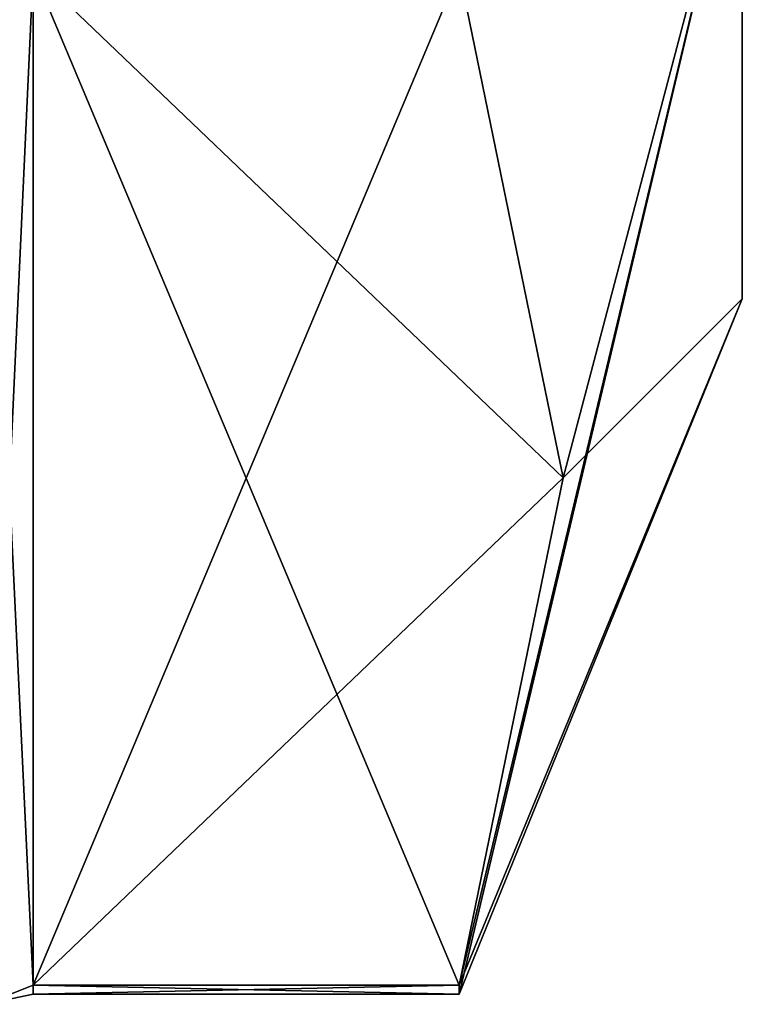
# Model space of a CAD drawing. Extents: x -23 to 700, y -1800 to 0.
# Tile 89 of 196: x 694.8 to 700.1, y -1789.67 to -1782.45. Entities that reach past the tile are written whole.
import ezdxf

# ---------------------------------------------------------------- set-up
doc = ezdxf.new("R2010")
doc.units = 0
doc.header["$LTSCALE"] = 21.316181
for name, color, linetype in [('1254', 7, 'CONTINUOUS'), ('1256', 7, 'CONTINUOUS'), ('1257', 7, 'CONTINUOUS'), ('1274', 7, 'CONTINUOUS'), ('1337', 7, 'CONTINUOUS'), ('1338', 7, 'CONTINUOUS'), ('1427', 7, 'CONTINUOUS'), ('1431', 7, 'CONTINUOUS')]:
    doc.layers.add(name, color=color, linetype=linetype)

msp = doc.modelspace()

# ---------------------------------------------------------------- linework, layer by layer
at = {"layer": '1254', "linetype": 'CONTINUOUS'}
for points in [[(700.1, -1759.5), (700.1, -1763.1612, 8.8388), (700.1, -1784.5), (700.1, -1759.5)], [(700.1, -1780.8388, -8.8388), (700.1, -1759.5), (700.1, -1784.5), (700.1, -1780.8388, -8.8388)], [(700.1, -1784.5), (700.1, -1763.1612, 8.8388), (700.1, -1780.8388, 8.8388), (700.1, -1784.5)]]:
    msp.add_3dface(points, dxfattribs=at)
at = {"layer": '1256', "linetype": 'CONTINUOUS'}
for points in [[(694.9, -1782.093, 14.4185), (694.9, -1789.5332, 1.5315), (698.0232, -1782.093, 14.4185), (694.9, -1782.093, 14.4185)], [(698.0232, -1782.093, 14.4185), (694.9, -1789.5332, 1.5315), (698.7857, -1785.8131, 7.975), (698.0232, -1782.093, 14.4185)], [(698.7857, -1785.8131, 7.975), (694.9, -1789.5332, 1.5315), (698.0232, -1789.5332, 1.5315), (698.7857, -1785.8131, 7.975)]]:
    msp.add_3dface(points, dxfattribs=at)
at = {"layer": '1257', "linetype": 'CONTINUOUS'}
for points in [[(694.9, -1789.5332, -1.5315), (694.9, -1782.093, -14.4185), (698.0232, -1789.5332, -1.5315), (694.9, -1789.5332, -1.5315)], [(698.0232, -1789.5332, -1.5315), (694.9, -1782.093, -14.4185), (698.7857, -1785.8131, -7.975), (698.0232, -1789.5332, -1.5315)], [(698.7857, -1785.8131, -7.975), (694.9, -1782.093, -14.4185), (698.0232, -1782.093, -14.4185), (698.7857, -1785.8131, -7.975)]]:
    msp.add_3dface(points, dxfattribs=at)
at = {"layer": '1274', "linetype": 'CONTINUOUS'}
for points in [[(700.1, -1780.8388, -8.8388), (698.7857, -1785.8131, -7.975), (698.0232, -1782.093, -14.4185), (700.1, -1780.8388, -8.8388)], [(700.1, -1784.5), (700.1, -1780.8388, 8.8388), (698.0232, -1789.6), (700.1, -1784.5)], [(700.1, -1780.8388, 8.8388), (698.0232, -1782.093, 14.4185), (698.7857, -1785.8131, 7.975), (700.1, -1780.8388, 8.8388)], [(700.1, -1780.8388, 8.8388), (698.7857, -1785.8131, 7.975), (698.0232, -1789.5332, 1.5315), (700.1, -1780.8388, 8.8388)], [(700.1, -1780.8388, 8.8388), (698.0232, -1789.5332, 1.5315), (698.0232, -1789.6), (700.1, -1780.8388, 8.8388)], [(700.1, -1780.8388, -8.8388), (700.1, -1784.5), (698.7857, -1785.8131, -7.975), (700.1, -1780.8388, -8.8388)], [(700.1, -1784.5), (698.0232, -1789.5332, -1.5315), (698.7857, -1785.8131, -7.975), (700.1, -1784.5)], [(698.0232, -1789.5332, -1.5315), (700.1, -1784.5), (698.0232, -1789.6), (698.0232, -1789.5332, -1.5315)]]:
    msp.add_3dface(points, dxfattribs=at)
at = {"layer": '1337', "linetype": 'CONTINUOUS'}
for points in [[(694.9, -1789.5332, 1.5315), (694.9, -1782.093, 14.4185), (694.549, -1782.2017, 14.518), (694.9, -1789.5332, 1.5315)], [(694.549, -1789.6738, 1.5759), (694.9, -1789.5332, 1.5315), (694.549, -1782.2017, 14.518), (694.549, -1789.6738, 1.5759)]]:
    msp.add_3dface(points, dxfattribs=at)
at = {"layer": '1338', "linetype": 'CONTINUOUS'}
for points in [[(694.9, -1782.093, -14.4185), (694.9, -1789.5332, -1.5315), (694.549, -1789.6738, -1.5759), (694.9, -1782.093, -14.4185)], [(694.549, -1782.2017, -14.518), (694.9, -1782.093, -14.4185), (694.549, -1789.6738, -1.5759), (694.549, -1782.2017, -14.518)]]:
    msp.add_3dface(points, dxfattribs=at)
at = {"layer": '1427', "linetype": 'CONTINUOUS'}
for points in [[(698.0232, -1789.5332, 1.5315), (694.9, -1789.5332, 1.5315), (694.9, -1789.6, -0.0102), (698.0232, -1789.5332, 1.5315)], [(698.0232, -1789.6), (698.0232, -1789.5332, 1.5315), (694.9, -1789.6, -0.0102), (698.0232, -1789.6)], [(694.9, -1789.5332, -1.5315), (698.0232, -1789.5332, -1.5315), (698.0232, -1789.6), (694.9, -1789.5332, -1.5315)], [(694.9, -1789.5332, -1.5315), (698.0232, -1789.6), (694.9, -1789.6, -0.0102), (694.9, -1789.5332, -1.5315)]]:
    msp.add_3dface(points, dxfattribs=at)
at = {"layer": '1431', "linetype": 'CONTINUOUS'}
for points in [[(694.9, -1789.6, -0.0102), (694.9, -1789.5332, 1.5315), (694.549, -1789.6738, 1.5759), (694.9, -1789.6, -0.0102)], [(694.9, -1789.5332, -1.5315), (694.9, -1789.6, -0.0102), (694.549, -1789.6738, 1.5759), (694.9, -1789.5332, -1.5315)], [(694.549, -1789.6738, -1.5759), (694.9, -1789.5332, -1.5315), (694.549, -1789.6738, 1.5759), (694.549, -1789.6738, -1.5759)]]:
    msp.add_3dface(points, dxfattribs=at)

doc.saveas('drawing.dxf')
